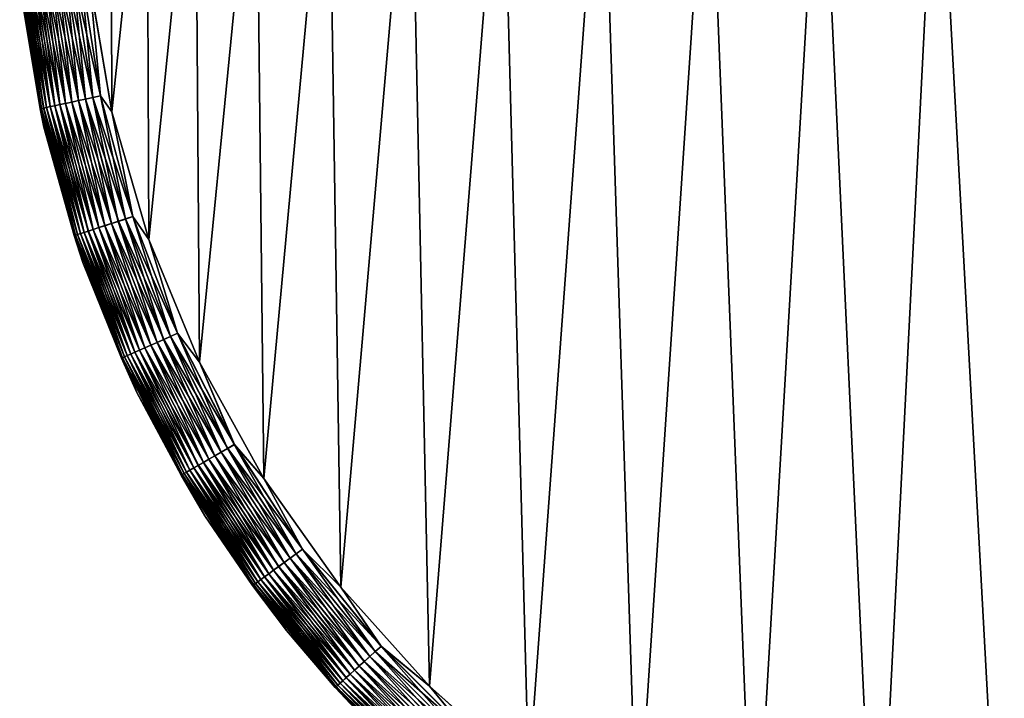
# Model space of a CAD drawing. Extents: x -551 to 551, y -297 to 194.
# Tile 2 of 163: x -551 to -523, y -285 to -266. Entities that reach past the tile are written whole.
import ezdxf

# ---------------------------------------------------------------- set-up
doc = ezdxf.new("R2010")
doc.units = 0
doc.header["$LTSCALE"] = 70.117983
for name, color, linetype in [('108', 7, 'CONTINUOUS'), ('118', 7, 'CONTINUOUS'), ('120', 7, 'CONTINUOUS'), ('126', 7, 'CONTINUOUS'), ('133', 7, 'CONTINUOUS')]:
    doc.layers.add(name, color=color, linetype=linetype)

msp = doc.modelspace()

# ---------------------------------------------------------------- linework, layer by layer
at = {"layer": '108', "color": 7, "linetype": 'CONTINUOUS'}
for points in [[(-518.807, -294.786, 46.5), (-515, -295, 46.5), (-549, 192.5, 46.5), (-518.807, -294.786, 46.5)], [(-549, 192.5, 46.5), (-515, -295, 46.5), (-503, -196, 46.5), (-549, 192.5, 46.5)], [(-522.566, -294.148, 46.5), (-518.807, -294.786, 46.5), (-549, 192.5, 46.5), (-522.566, -294.148, 46.5)], [(-526.229, -293.092, 46.5), (-522.566, -294.148, 46.5), (-549, 192.5, 46.5), (-526.229, -293.092, 46.5)], [(-529.752, -291.633, 46.5), (-526.229, -293.092, 46.5), (-549, 192.5, 46.5), (-529.752, -291.633, 46.5)], [(-533.089, -289.789, 46.5), (-529.752, -291.633, 46.5), (-549, 192.5, 46.5), (-533.089, -289.789, 46.5)], [(-536.199, -287.582, 46.5), (-533.089, -289.789, 46.5), (-549, 192.5, 46.5), (-536.199, -287.582, 46.5)], [(-539.042, -285.042, 46.5), (-536.199, -287.582, 46.5), (-549, 192.5, 46.5), (-539.042, -285.042, 46.5)], [(-541.582, -282.199, 46.5), (-539.042, -285.042, 46.5), (-549, 192.5, 46.5), (-541.582, -282.199, 46.5)], [(-543.789, -279.089, 46.5), (-541.582, -282.199, 46.5), (-549, 192.5, 46.5), (-543.789, -279.089, 46.5)], [(-545.633, -275.752, 46.5), (-543.789, -279.089, 46.5), (-549, 192.5, 46.5), (-545.633, -275.752, 46.5)], [(-547.092, -272.229, 46.5), (-545.633, -275.752, 46.5), (-549, 192.5, 46.5), (-547.092, -272.229, 46.5)], [(-548.148, -268.566, 46.5), (-547.092, -272.229, 46.5), (-549, 192.5, 46.5), (-548.148, -268.566, 46.5)], [(-548.786, -264.807, 46.5), (-548.148, -268.566, 46.5), (-549, 192.5, 46.5), (-548.786, -264.807, 46.5)]]:
    msp.add_3dface(points, dxfattribs=at)
at = {"layer": '118', "color": 7, "linetype": 'CONTINUOUS'}
for points in [[(-548.786, -264.807, 26.5), (-503, 163.5, 26.5), (-548.148, -268.566, 26.5), (-548.786, -264.807, 26.5)], [(-548.148, -268.566, 26.5), (-503, 163.5, 26.5), (-547.092, -272.229, 26.5), (-548.148, -268.566, 26.5)], [(-547.092, -272.229, 26.5), (-503, 163.5, 26.5), (-545.633, -275.752, 26.5), (-547.092, -272.229, 26.5)], [(-545.633, -275.752, 26.5), (-503, 163.5, 26.5), (-543.789, -279.089, 26.5), (-545.633, -275.752, 26.5)], [(-543.789, -279.089, 26.5), (-503, 163.5, 26.5), (-541.582, -282.199, 26.5), (-543.789, -279.089, 26.5)], [(-541.582, -282.199, 26.5), (-503, 163.5, 26.5), (-539.042, -285.042, 26.5), (-541.582, -282.199, 26.5)], [(-539.042, -285.042, 26.5), (-503, 163.5, 26.5), (-536.199, -287.582, 26.5), (-539.042, -285.042, 26.5)], [(-536.199, -287.582, 26.5), (-503, 163.5, 26.5), (-533.089, -289.789, 26.5), (-536.199, -287.582, 26.5)], [(-533.089, -289.789, 26.5), (-503, 163.5, 26.5), (-529.752, -291.633, 26.5), (-533.089, -289.789, 26.5)], [(-529.752, -291.633, 26.5), (-503, 163.5, 26.5), (-526.229, -293.092, 26.5), (-529.752, -291.633, 26.5)], [(-526.229, -293.092, 26.5), (-503, 163.5, 26.5), (-522.566, -294.148, 26.5), (-526.229, -293.092, 26.5)]]:
    msp.add_3dface(points, dxfattribs=at)
at = {"layer": '120', "color": 7, "linetype": 'CONTINUOUS'}
for points in [[(-550.097, -269.011, 44.5), (-550.774, -265.031, 44.5), (-550.097, -269.011, 28.5), (-550.097, -269.011, 44.5)], [(-550.097, -269.011, 28.5), (-550.774, -265.031, 44.5), (-550.774, -265.031, 28.5), (-550.097, -269.011, 28.5)], [(-548.98, -272.89, 44.5), (-550.097, -269.011, 44.5), (-548.98, -272.89, 28.5), (-548.98, -272.89, 44.5)], [(-548.98, -272.89, 28.5), (-550.097, -269.011, 44.5), (-550.097, -269.011, 28.5), (-548.98, -272.89, 28.5)], [(-547.435, -276.62, 44.5), (-548.98, -272.89, 44.5), (-547.435, -276.62, 28.5), (-547.435, -276.62, 44.5)], [(-547.435, -276.62, 28.5), (-548.98, -272.89, 44.5), (-548.98, -272.89, 28.5), (-547.435, -276.62, 28.5)], [(-545.482, -280.153, 44.5), (-547.435, -276.62, 44.5), (-545.482, -280.153, 28.5), (-545.482, -280.153, 44.5)], [(-545.482, -280.153, 28.5), (-547.435, -276.62, 44.5), (-547.435, -276.62, 28.5), (-545.482, -280.153, 28.5)], [(-543.146, -283.446, 44.5), (-545.482, -280.153, 44.5), (-543.146, -283.446, 28.5), (-543.146, -283.446, 44.5)], [(-543.146, -283.446, 28.5), (-545.482, -280.153, 44.5), (-545.482, -280.153, 28.5), (-543.146, -283.446, 28.5)], [(-540.456, -286.456, 44.5), (-543.146, -283.446, 44.5), (-540.456, -286.456, 28.5), (-540.456, -286.456, 44.5)], [(-540.456, -286.456, 28.5), (-543.146, -283.446, 44.5), (-543.146, -283.446, 28.5), (-540.456, -286.456, 28.5)]]:
    msp.add_3dface(points, dxfattribs=at)
at = {"layer": '126', "color": 7, "linetype": 'CONTINUOUS'}
for points in [[(-550.019, -268.444, 27.632), (-550.691, -264.751, 27.839), (-550.606, -264.742, 27.632), (-550.019, -268.444, 27.632)], [(-549.913, -268.421, 27.435), (-550.606, -264.742, 27.632), (-550.497, -264.731, 27.435), (-549.913, -268.421, 27.435)], [(-550.019, -268.444, 27.632), (-550.606, -264.742, 27.632), (-549.913, -268.421, 27.435), (-550.019, -268.444, 27.632)], [(-549.786, -268.394, 27.252), (-550.497, -264.731, 27.435), (-550.368, -264.717, 27.252), (-549.786, -268.394, 27.252)], [(-549.913, -268.421, 27.435), (-550.497, -264.731, 27.435), (-549.786, -268.394, 27.252), (-549.913, -268.421, 27.435)], [(-549.639, -268.363, 27.085), (-550.368, -264.717, 27.252), (-550.219, -264.702, 27.085), (-549.639, -268.363, 27.085)], [(-549.786, -268.394, 27.252), (-550.368, -264.717, 27.252), (-549.639, -268.363, 27.085), (-549.786, -268.394, 27.252)], [(-549.476, -268.328, 26.935), (-550.219, -264.702, 27.085), (-550.053, -264.684, 26.935), (-549.476, -268.328, 26.935)], [(-549.639, -268.363, 27.085), (-550.219, -264.702, 27.085), (-549.476, -268.328, 26.935), (-549.639, -268.363, 27.085)], [(-549.296, -268.29, 26.806), (-550.053, -264.684, 26.935), (-549.87, -264.665, 26.806), (-549.296, -268.29, 26.806)], [(-549.476, -268.328, 26.935), (-550.053, -264.684, 26.935), (-549.296, -268.29, 26.806), (-549.476, -268.328, 26.935)], [(-549.104, -268.249, 26.697), (-549.87, -264.665, 26.806), (-549.675, -264.644, 26.697), (-549.104, -268.249, 26.697)], [(-549.296, -268.29, 26.806), (-549.87, -264.665, 26.806), (-549.104, -268.249, 26.697), (-549.296, -268.29, 26.806)], [(-548.901, -268.206, 26.611), (-549.675, -264.644, 26.697), (-549.469, -264.623, 26.611), (-548.901, -268.206, 26.611)], [(-549.104, -268.249, 26.697), (-549.675, -264.644, 26.697), (-548.901, -268.206, 26.611), (-549.104, -268.249, 26.697)], [(-548.69, -268.161, 26.55), (-549.469, -264.623, 26.611), (-549.254, -264.6, 26.55), (-548.69, -268.161, 26.55)], [(-548.901, -268.206, 26.611), (-549.469, -264.623, 26.611), (-548.69, -268.161, 26.55), (-548.901, -268.206, 26.611)], [(-548.473, -268.115, 26.512), (-549.254, -264.6, 26.55), (-549.034, -264.577, 26.512), (-548.473, -268.115, 26.512)], [(-548.69, -268.161, 26.55), (-549.254, -264.6, 26.55), (-548.473, -268.115, 26.512), (-548.69, -268.161, 26.55)], [(-548.786, -264.807, 26.5), (-548.473, -268.115, 26.512), (-549.034, -264.577, 26.512), (-548.786, -264.807, 26.5)], [(-550.164, -268.474, 28.055), (-550.79, -264.762, 28.276), (-550.753, -264.758, 28.055), (-550.164, -268.474, 28.055)], [(-550.201, -268.482, 28.276), (-550.774, -265.031, 28.5), (-550.79, -264.762, 28.276), (-550.201, -268.482, 28.276)], [(-550.201, -268.482, 28.276), (-550.79, -264.762, 28.276), (-550.164, -268.474, 28.055), (-550.201, -268.482, 28.276)], [(-550.097, -269.011, 28.5), (-550.774, -265.031, 28.5), (-550.201, -268.482, 28.276), (-550.097, -269.011, 28.5)], [(-550.103, -268.461, 27.839), (-550.753, -264.758, 28.055), (-550.691, -264.751, 27.839), (-550.103, -268.461, 27.839)], [(-550.164, -268.474, 28.055), (-550.753, -264.758, 28.055), (-550.103, -268.461, 27.839), (-550.164, -268.474, 28.055)], [(-550.103, -268.461, 27.839), (-550.691, -264.751, 27.839), (-550.019, -268.444, 27.632), (-550.103, -268.461, 27.839)], [(-548.786, -264.807, 26.5), (-548.148, -268.566, 26.5), (-548.473, -268.115, 26.512), (-548.786, -264.807, 26.5)], [(-547.546, -271.575, 26.512), (-548.69, -268.161, 26.55), (-548.473, -268.115, 26.512), (-547.546, -271.575, 26.512)], [(-548.148, -268.566, 26.5), (-547.546, -271.575, 26.512), (-548.473, -268.115, 26.512), (-548.148, -268.566, 26.5)], [(-548.822, -271.99, 27.252), (-549.913, -268.421, 27.435), (-549.786, -268.394, 27.252), (-548.822, -271.99, 27.252)], [(-548.68, -271.943, 27.085), (-549.786, -268.394, 27.252), (-549.639, -268.363, 27.085), (-548.68, -271.943, 27.085)], [(-548.822, -271.99, 27.252), (-549.786, -268.394, 27.252), (-548.68, -271.943, 27.085), (-548.822, -271.99, 27.252)], [(-548.521, -271.892, 26.935), (-549.639, -268.363, 27.085), (-549.476, -268.328, 26.935), (-548.521, -271.892, 26.935)], [(-548.68, -271.943, 27.085), (-549.639, -268.363, 27.085), (-548.521, -271.892, 26.935), (-548.68, -271.943, 27.085)], [(-548.346, -271.835, 26.806), (-549.476, -268.328, 26.935), (-549.296, -268.29, 26.806), (-548.346, -271.835, 26.806)], [(-548.521, -271.892, 26.935), (-549.476, -268.328, 26.935), (-548.346, -271.835, 26.806), (-548.521, -271.892, 26.935)], [(-548.159, -271.774, 26.697), (-549.296, -268.29, 26.806), (-549.104, -268.249, 26.697), (-548.159, -271.774, 26.697)], [(-548.346, -271.835, 26.806), (-549.296, -268.29, 26.806), (-548.159, -271.774, 26.697), (-548.346, -271.835, 26.806)], [(-547.962, -271.71, 26.611), (-549.104, -268.249, 26.697), (-548.901, -268.206, 26.611), (-547.962, -271.71, 26.611)], [(-548.159, -271.774, 26.697), (-549.104, -268.249, 26.697), (-547.962, -271.71, 26.611), (-548.159, -271.774, 26.697)], [(-547.757, -271.643, 26.55), (-548.901, -268.206, 26.611), (-548.69, -268.161, 26.55), (-547.757, -271.643, 26.55)], [(-547.962, -271.71, 26.611), (-548.901, -268.206, 26.611), (-547.757, -271.643, 26.55), (-547.962, -271.71, 26.611)], [(-547.757, -271.643, 26.55), (-548.69, -268.161, 26.55), (-547.546, -271.575, 26.512), (-547.757, -271.643, 26.55)], [(-549.19, -272.109, 28.055), (-550.201, -268.482, 28.276), (-550.164, -268.474, 28.055), (-549.19, -272.109, 28.055)], [(-549.226, -272.121, 28.276), (-550.097, -269.011, 28.5), (-550.201, -268.482, 28.276), (-549.226, -272.121, 28.276)], [(-549.226, -272.121, 28.276), (-550.201, -268.482, 28.276), (-549.19, -272.109, 28.055), (-549.226, -272.121, 28.276)], [(-549.131, -272.09, 27.839), (-550.164, -268.474, 28.055), (-550.103, -268.461, 27.839), (-549.131, -272.09, 27.839)], [(-549.19, -272.109, 28.055), (-550.164, -268.474, 28.055), (-549.131, -272.09, 27.839), (-549.19, -272.109, 28.055)], [(-549.049, -272.063, 27.632), (-550.103, -268.461, 27.839), (-550.019, -268.444, 27.632), (-549.049, -272.063, 27.632)], [(-549.131, -272.09, 27.839), (-550.103, -268.461, 27.839), (-549.049, -272.063, 27.632), (-549.131, -272.09, 27.839)], [(-548.946, -272.03, 27.435), (-550.019, -268.444, 27.632), (-549.913, -268.421, 27.435), (-548.946, -272.03, 27.435)], [(-549.049, -272.063, 27.632), (-550.019, -268.444, 27.632), (-548.946, -272.03, 27.435), (-549.049, -272.063, 27.632)], [(-548.946, -272.03, 27.435), (-549.913, -268.421, 27.435), (-548.822, -271.99, 27.252), (-548.946, -272.03, 27.435)], [(-548.148, -268.566, 26.5), (-547.092, -272.229, 26.5), (-547.546, -271.575, 26.512), (-548.148, -268.566, 26.5)], [(-548.98, -272.89, 28.5), (-550.097, -269.011, 28.5), (-549.226, -272.121, 28.276), (-548.98, -272.89, 28.5)], [(-546.852, -275.181, 26.697), (-548.346, -271.835, 26.806), (-548.159, -271.774, 26.697), (-546.852, -275.181, 26.697)], [(-546.662, -275.097, 26.611), (-548.159, -271.774, 26.697), (-547.962, -271.71, 26.611), (-546.662, -275.097, 26.611)], [(-546.852, -275.181, 26.697), (-548.159, -271.774, 26.697), (-546.662, -275.097, 26.611), (-546.852, -275.181, 26.697)], [(-546.465, -275.009, 26.55), (-547.962, -271.71, 26.611), (-547.757, -271.643, 26.55), (-546.465, -275.009, 26.55)], [(-546.662, -275.097, 26.611), (-547.962, -271.71, 26.611), (-546.465, -275.009, 26.55), (-546.662, -275.097, 26.611)], [(-546.263, -274.919, 26.512), (-547.757, -271.643, 26.55), (-547.546, -271.575, 26.512), (-546.263, -274.919, 26.512)], [(-546.465, -275.009, 26.55), (-547.757, -271.643, 26.55), (-546.263, -274.919, 26.512), (-546.465, -275.009, 26.55)], [(-547.092, -272.229, 26.5), (-546.263, -274.919, 26.512), (-547.546, -271.575, 26.512), (-547.092, -272.229, 26.5)], [(-547.706, -275.562, 27.632), (-549.131, -272.09, 27.839), (-549.049, -272.063, 27.632), (-547.706, -275.562, 27.632)], [(-547.607, -275.518, 27.435), (-549.049, -272.063, 27.632), (-548.946, -272.03, 27.435), (-547.607, -275.518, 27.435)], [(-547.706, -275.562, 27.632), (-549.049, -272.063, 27.632), (-547.607, -275.518, 27.435), (-547.706, -275.562, 27.632)], [(-547.488, -275.465, 27.252), (-548.946, -272.03, 27.435), (-548.822, -271.99, 27.252), (-547.488, -275.465, 27.252)], [(-547.607, -275.518, 27.435), (-548.946, -272.03, 27.435), (-547.488, -275.465, 27.252), (-547.607, -275.518, 27.435)], [(-547.352, -275.404, 27.085), (-548.822, -271.99, 27.252), (-548.68, -271.943, 27.085), (-547.352, -275.404, 27.085)], [(-547.488, -275.465, 27.252), (-548.822, -271.99, 27.252), (-547.352, -275.404, 27.085), (-547.488, -275.465, 27.252)], [(-547.199, -275.336, 26.935), (-548.68, -271.943, 27.085), (-548.521, -271.892, 26.935), (-547.199, -275.336, 26.935)], [(-547.352, -275.404, 27.085), (-548.68, -271.943, 27.085), (-547.199, -275.336, 26.935), (-547.352, -275.404, 27.085)], [(-547.031, -275.261, 26.806), (-548.521, -271.892, 26.935), (-548.346, -271.835, 26.806), (-547.031, -275.261, 26.806)], [(-547.199, -275.336, 26.935), (-548.521, -271.892, 26.935), (-547.031, -275.261, 26.806), (-547.199, -275.336, 26.935)], [(-547.031, -275.261, 26.806), (-548.346, -271.835, 26.806), (-546.852, -275.181, 26.697), (-547.031, -275.261, 26.806)], [(-547.842, -275.622, 28.055), (-549.226, -272.121, 28.276), (-549.19, -272.109, 28.055), (-547.842, -275.622, 28.055)], [(-547.876, -275.637, 28.276), (-548.98, -272.89, 28.5), (-549.226, -272.121, 28.276), (-547.876, -275.637, 28.276)], [(-547.876, -275.637, 28.276), (-549.226, -272.121, 28.276), (-547.842, -275.622, 28.055), (-547.876, -275.637, 28.276)], [(-547.785, -275.597, 27.839), (-549.19, -272.109, 28.055), (-549.131, -272.09, 27.839), (-547.785, -275.597, 27.839)], [(-547.842, -275.622, 28.055), (-549.19, -272.109, 28.055), (-547.785, -275.597, 27.839), (-547.842, -275.622, 28.055)], [(-547.785, -275.597, 27.839), (-549.131, -272.09, 27.839), (-547.706, -275.562, 27.632), (-547.785, -275.597, 27.839)], [(-547.092, -272.229, 26.5), (-545.633, -275.752, 26.5), (-546.263, -274.919, 26.512), (-547.092, -272.229, 26.5)], [(-547.435, -276.62, 28.5), (-548.98, -272.89, 28.5), (-547.876, -275.637, 28.276), (-547.435, -276.62, 28.5)], [(-545.195, -278.433, 26.697), (-547.031, -275.261, 26.806), (-546.852, -275.181, 26.697), (-545.195, -278.433, 26.697)], [(-545.015, -278.329, 26.611), (-546.852, -275.181, 26.697), (-546.662, -275.097, 26.611), (-545.015, -278.329, 26.611)], [(-545.195, -278.433, 26.697), (-546.852, -275.181, 26.697), (-545.015, -278.329, 26.611), (-545.195, -278.433, 26.697)], [(-544.828, -278.221, 26.55), (-546.662, -275.097, 26.611), (-546.465, -275.009, 26.55), (-544.828, -278.221, 26.55)], [(-545.015, -278.329, 26.611), (-546.662, -275.097, 26.611), (-544.828, -278.221, 26.55), (-545.015, -278.329, 26.611)], [(-544.636, -278.111, 26.512), (-546.465, -275.009, 26.55), (-546.263, -274.919, 26.512), (-544.636, -278.111, 26.512)], [(-544.828, -278.221, 26.55), (-546.465, -275.009, 26.55), (-544.636, -278.111, 26.512), (-544.828, -278.221, 26.55)], [(-545.633, -275.752, 26.5), (-544.636, -278.111, 26.512), (-546.263, -274.919, 26.512), (-545.633, -275.752, 26.5)], [(-545.798, -278.781, 27.252), (-547.607, -275.518, 27.435), (-547.488, -275.465, 27.252), (-545.798, -278.781, 27.252)], [(-545.669, -278.707, 27.085), (-547.488, -275.465, 27.252), (-547.352, -275.404, 27.085), (-545.669, -278.707, 27.085)], [(-545.798, -278.781, 27.252), (-547.488, -275.465, 27.252), (-545.669, -278.707, 27.085), (-545.798, -278.781, 27.252)], [(-545.524, -278.623, 26.935), (-547.352, -275.404, 27.085), (-547.199, -275.336, 26.935), (-545.524, -278.623, 26.935)], [(-545.669, -278.707, 27.085), (-547.352, -275.404, 27.085), (-545.524, -278.623, 26.935), (-545.669, -278.707, 27.085)], [(-545.365, -278.531, 26.806), (-547.199, -275.336, 26.935), (-547.031, -275.261, 26.806), (-545.365, -278.531, 26.806)], [(-545.524, -278.623, 26.935), (-547.199, -275.336, 26.935), (-545.365, -278.531, 26.806), (-545.524, -278.623, 26.935)], [(-545.365, -278.531, 26.806), (-547.031, -275.261, 26.806), (-545.195, -278.433, 26.697), (-545.365, -278.531, 26.806)], [(-546.133, -278.975, 28.055), (-547.876, -275.637, 28.276), (-547.842, -275.622, 28.055), (-546.133, -278.975, 28.055)], [(-546.166, -278.994, 28.276), (-547.435, -276.62, 28.5), (-547.876, -275.637, 28.276), (-546.166, -278.994, 28.276)], [(-546.166, -278.994, 28.276), (-547.876, -275.637, 28.276), (-546.133, -278.975, 28.055), (-546.166, -278.994, 28.276)], [(-546.08, -278.944, 27.839), (-547.842, -275.622, 28.055), (-547.785, -275.597, 27.839), (-546.08, -278.944, 27.839)], [(-546.133, -278.975, 28.055), (-547.842, -275.622, 28.055), (-546.08, -278.944, 27.839), (-546.133, -278.975, 28.055)], [(-546.005, -278.901, 27.632), (-547.785, -275.597, 27.839), (-547.706, -275.562, 27.632), (-546.005, -278.901, 27.632)], [(-546.08, -278.944, 27.839), (-547.785, -275.597, 27.839), (-546.005, -278.901, 27.632), (-546.08, -278.944, 27.839)], [(-545.911, -278.846, 27.435), (-547.706, -275.562, 27.632), (-547.607, -275.518, 27.435), (-545.911, -278.846, 27.435)], [(-546.005, -278.901, 27.632), (-547.706, -275.562, 27.632), (-545.911, -278.846, 27.435), (-546.005, -278.901, 27.632)], [(-545.911, -278.846, 27.435), (-547.607, -275.518, 27.435), (-545.798, -278.781, 27.252), (-545.911, -278.846, 27.435)], [(-545.633, -275.752, 26.5), (-543.789, -279.089, 26.5), (-544.636, -278.111, 26.512), (-545.633, -275.752, 26.5)], [(-545.482, -280.153, 28.5), (-547.435, -276.62, 28.5), (-546.166, -278.994, 28.276), (-545.482, -280.153, 28.5)], [(-542.865, -281.245, 26.55), (-545.015, -278.329, 26.611), (-544.828, -278.221, 26.55), (-542.865, -281.245, 26.55)], [(-542.686, -281.115, 26.512), (-544.828, -278.221, 26.55), (-544.636, -278.111, 26.512), (-542.686, -281.115, 26.512)], [(-542.865, -281.245, 26.55), (-544.828, -278.221, 26.55), (-542.686, -281.115, 26.512), (-542.865, -281.245, 26.55)], [(-543.789, -279.089, 26.5), (-542.686, -281.115, 26.512), (-544.636, -278.111, 26.512), (-543.789, -279.089, 26.5)], [(-543.366, -281.609, 26.806), (-545.524, -278.623, 26.935), (-545.365, -278.531, 26.806), (-543.366, -281.609, 26.806)], [(-543.207, -281.494, 26.697), (-545.365, -278.531, 26.806), (-545.195, -278.433, 26.697), (-543.207, -281.494, 26.697)], [(-543.366, -281.609, 26.806), (-545.365, -278.531, 26.806), (-543.207, -281.494, 26.697), (-543.366, -281.609, 26.806)], [(-543.039, -281.372, 26.611), (-545.195, -278.433, 26.697), (-545.015, -278.329, 26.611), (-543.039, -281.372, 26.611)], [(-543.207, -281.494, 26.697), (-545.195, -278.433, 26.697), (-543.039, -281.372, 26.611), (-543.207, -281.494, 26.697)], [(-543.039, -281.372, 26.611), (-545.015, -278.329, 26.611), (-542.865, -281.245, 26.55), (-543.039, -281.372, 26.611)], [(-543.876, -281.98, 27.435), (-546.005, -278.901, 27.632), (-545.911, -278.846, 27.435), (-543.876, -281.98, 27.435)], [(-543.771, -281.903, 27.252), (-545.911, -278.846, 27.435), (-545.798, -278.781, 27.252), (-543.771, -281.903, 27.252)], [(-543.876, -281.98, 27.435), (-545.911, -278.846, 27.435), (-543.771, -281.903, 27.252), (-543.876, -281.98, 27.435)], [(-543.65, -281.815, 27.085), (-545.798, -278.781, 27.252), (-545.669, -278.707, 27.085), (-543.65, -281.815, 27.085)], [(-543.771, -281.903, 27.252), (-545.798, -278.781, 27.252), (-543.65, -281.815, 27.085), (-543.771, -281.903, 27.252)], [(-543.514, -281.717, 26.935), (-545.669, -278.707, 27.085), (-545.524, -278.623, 26.935), (-543.514, -281.717, 26.935)], [(-543.65, -281.815, 27.085), (-545.669, -278.707, 27.085), (-543.514, -281.717, 26.935), (-543.65, -281.815, 27.085)], [(-543.514, -281.717, 26.935), (-545.524, -278.623, 26.935), (-543.366, -281.609, 26.806), (-543.514, -281.717, 26.935)], [(-544.084, -282.131, 28.055), (-546.166, -278.994, 28.276), (-546.133, -278.975, 28.055), (-544.084, -282.131, 28.055)], [(-544.114, -282.153, 28.276), (-545.482, -280.153, 28.5), (-546.166, -278.994, 28.276), (-544.114, -282.153, 28.276)], [(-544.114, -282.153, 28.276), (-546.166, -278.994, 28.276), (-544.084, -282.131, 28.055), (-544.114, -282.153, 28.276)], [(-544.034, -282.094, 27.839), (-546.133, -278.975, 28.055), (-546.08, -278.944, 27.839), (-544.034, -282.094, 27.839)], [(-544.084, -282.131, 28.055), (-546.133, -278.975, 28.055), (-544.034, -282.094, 27.839), (-544.084, -282.131, 28.055)], [(-543.964, -282.044, 27.632), (-546.08, -278.944, 27.839), (-546.005, -278.901, 27.632), (-543.964, -282.044, 27.632)], [(-544.034, -282.094, 27.839), (-546.08, -278.944, 27.839), (-543.964, -282.044, 27.632), (-544.034, -282.094, 27.839)], [(-543.964, -282.044, 27.632), (-546.005, -278.901, 27.632), (-543.876, -281.98, 27.435), (-543.964, -282.044, 27.632)], [(-543.789, -279.089, 26.5), (-541.582, -282.199, 26.5), (-542.686, -281.115, 26.512), (-543.789, -279.089, 26.5)], [(-543.146, -283.446, 28.5), (-545.482, -280.153, 28.5), (-544.114, -282.153, 28.276), (-543.146, -283.446, 28.5)], [(-540.431, -283.898, 26.512), (-542.865, -281.245, 26.55), (-542.686, -281.115, 26.512), (-540.431, -283.898, 26.512)], [(-541.582, -282.199, 26.5), (-540.431, -283.898, 26.512), (-542.686, -281.115, 26.512), (-541.582, -282.199, 26.5)], [(-540.756, -284.191, 26.611), (-543.207, -281.494, 26.697), (-543.039, -281.372, 26.611), (-540.756, -284.191, 26.611)], [(-540.596, -284.047, 26.55), (-543.039, -281.372, 26.611), (-542.865, -281.245, 26.55), (-540.596, -284.047, 26.55)], [(-540.756, -284.191, 26.611), (-543.039, -281.372, 26.611), (-540.596, -284.047, 26.55), (-540.756, -284.191, 26.611)], [(-540.596, -284.047, 26.55), (-542.865, -281.245, 26.55), (-540.431, -283.898, 26.512), (-540.596, -284.047, 26.55)], [(-541.057, -284.461, 26.806), (-543.514, -281.717, 26.935), (-543.366, -281.609, 26.806), (-541.057, -284.461, 26.806)], [(-540.91, -284.33, 26.697), (-543.366, -281.609, 26.806), (-543.207, -281.494, 26.697), (-540.91, -284.33, 26.697)], [(-541.057, -284.461, 26.806), (-543.366, -281.609, 26.806), (-540.91, -284.33, 26.697), (-541.057, -284.461, 26.806)], [(-540.91, -284.33, 26.697), (-543.207, -281.494, 26.697), (-540.756, -284.191, 26.611), (-540.91, -284.33, 26.697)], [(-541.428, -284.796, 27.252), (-543.876, -281.98, 27.435), (-543.771, -281.903, 27.252), (-541.428, -284.796, 27.252)], [(-541.317, -284.696, 27.085), (-543.771, -281.903, 27.252), (-543.65, -281.815, 27.085), (-541.317, -284.696, 27.085)], [(-541.428, -284.796, 27.252), (-543.771, -281.903, 27.252), (-541.317, -284.696, 27.085), (-541.428, -284.796, 27.252)], [(-541.193, -284.584, 26.935), (-543.65, -281.815, 27.085), (-543.514, -281.717, 26.935), (-541.193, -284.584, 26.935)], [(-541.317, -284.696, 27.085), (-543.65, -281.815, 27.085), (-541.193, -284.584, 26.935), (-541.317, -284.696, 27.085)], [(-541.193, -284.584, 26.935), (-543.514, -281.717, 26.935), (-541.057, -284.461, 26.806), (-541.193, -284.584, 26.935)], [(-541.716, -285.055, 28.055), (-544.114, -282.153, 28.276), (-544.084, -282.131, 28.055), (-541.716, -285.055, 28.055)], [(-541.744, -285.08, 28.276), (-543.146, -283.446, 28.5), (-544.114, -282.153, 28.276), (-541.744, -285.08, 28.276)], [(-541.744, -285.08, 28.276), (-544.114, -282.153, 28.276), (-541.716, -285.055, 28.055), (-541.744, -285.08, 28.276)], [(-541.67, -285.014, 27.839), (-544.084, -282.131, 28.055), (-544.034, -282.094, 27.839), (-541.67, -285.014, 27.839)], [(-541.716, -285.055, 28.055), (-544.084, -282.131, 28.055), (-541.67, -285.014, 27.839), (-541.716, -285.055, 28.055)], [(-541.606, -284.956, 27.632), (-544.034, -282.094, 27.839), (-543.964, -282.044, 27.632), (-541.606, -284.956, 27.632)], [(-541.67, -285.014, 27.839), (-544.034, -282.094, 27.839), (-541.606, -284.956, 27.632), (-541.67, -285.014, 27.839)], [(-541.525, -284.883, 27.435), (-543.964, -282.044, 27.632), (-543.876, -281.98, 27.435), (-541.525, -284.883, 27.435)], [(-541.606, -284.956, 27.632), (-543.964, -282.044, 27.632), (-541.525, -284.883, 27.435), (-541.606, -284.956, 27.632)], [(-541.525, -284.883, 27.435), (-543.876, -281.98, 27.435), (-541.428, -284.796, 27.252), (-541.525, -284.883, 27.435)], [(-541.582, -282.199, 26.5), (-539.042, -285.042, 26.5), (-540.431, -283.898, 26.512), (-541.582, -282.199, 26.5)], [(-540.456, -286.456, 28.5), (-543.146, -283.446, 28.5), (-541.744, -285.08, 28.276), (-540.456, -286.456, 28.5)], [(-537.898, -286.431, 26.512), (-540.596, -284.047, 26.55), (-540.431, -283.898, 26.512), (-537.898, -286.431, 26.512)], [(-539.042, -285.042, 26.5), (-537.898, -286.431, 26.512), (-540.431, -283.898, 26.512), (-539.042, -285.042, 26.5)], [(-538.191, -286.756, 26.611), (-540.91, -284.33, 26.697), (-540.756, -284.191, 26.611), (-538.191, -286.756, 26.611)], [(-538.047, -286.596, 26.55), (-540.756, -284.191, 26.611), (-540.596, -284.047, 26.55), (-538.047, -286.596, 26.55)], [(-538.191, -286.756, 26.611), (-540.756, -284.191, 26.611), (-538.047, -286.596, 26.55), (-538.191, -286.756, 26.611)], [(-538.047, -286.596, 26.55), (-540.596, -284.047, 26.55), (-537.898, -286.431, 26.512), (-538.047, -286.596, 26.55)], [(-538.461, -287.057, 26.806), (-541.193, -284.584, 26.935), (-541.057, -284.461, 26.806), (-538.461, -287.057, 26.806)], [(-538.33, -286.91, 26.697), (-541.057, -284.461, 26.806), (-540.91, -284.33, 26.697), (-538.33, -286.91, 26.697)], [(-538.461, -287.057, 26.806), (-541.057, -284.461, 26.806), (-538.33, -286.91, 26.697), (-538.461, -287.057, 26.806)], [(-538.33, -286.91, 26.697), (-540.91, -284.33, 26.697), (-538.191, -286.756, 26.611), (-538.33, -286.91, 26.697)], [(-538.696, -287.317, 27.085), (-541.428, -284.796, 27.252), (-541.317, -284.696, 27.085), (-538.696, -287.317, 27.085)], [(-538.584, -287.193, 26.935), (-541.317, -284.696, 27.085), (-541.193, -284.584, 26.935), (-538.584, -287.193, 26.935)], [(-538.696, -287.317, 27.085), (-541.317, -284.696, 27.085), (-538.584, -287.193, 26.935), (-538.696, -287.317, 27.085)], [(-538.584, -287.193, 26.935), (-541.193, -284.584, 26.935), (-538.461, -287.057, 26.806), (-538.584, -287.193, 26.935)], [(-539.055, -287.716, 28.055), (-541.744, -285.08, 28.276), (-541.716, -285.055, 28.055), (-539.055, -287.716, 28.055)], [(-539.014, -287.67, 27.839), (-541.716, -285.055, 28.055), (-541.67, -285.014, 27.839), (-539.014, -287.67, 27.839)], [(-539.055, -287.716, 28.055), (-541.716, -285.055, 28.055), (-539.014, -287.67, 27.839), (-539.055, -287.716, 28.055)], [(-538.956, -287.606, 27.632), (-541.67, -285.014, 27.839), (-541.606, -284.956, 27.632), (-538.956, -287.606, 27.632)], [(-539.014, -287.67, 27.839), (-541.67, -285.014, 27.839), (-538.956, -287.606, 27.632), (-539.014, -287.67, 27.839)], [(-538.883, -287.525, 27.435), (-541.606, -284.956, 27.632), (-541.525, -284.883, 27.435), (-538.883, -287.525, 27.435)], [(-538.956, -287.606, 27.632), (-541.606, -284.956, 27.632), (-538.883, -287.525, 27.435), (-538.956, -287.606, 27.632)], [(-538.796, -287.428, 27.252), (-541.525, -284.883, 27.435), (-541.428, -284.796, 27.252), (-538.796, -287.428, 27.252)], [(-538.883, -287.525, 27.435), (-541.525, -284.883, 27.435), (-538.796, -287.428, 27.252), (-538.883, -287.525, 27.435)], [(-538.796, -287.428, 27.252), (-541.428, -284.796, 27.252), (-538.696, -287.317, 27.085), (-538.796, -287.428, 27.252)], [(-539.042, -285.042, 26.5), (-536.199, -287.582, 26.5), (-537.898, -286.431, 26.512), (-539.042, -285.042, 26.5)], [(-539.08, -287.744, 28.276), (-540.456, -286.456, 28.5), (-541.744, -285.08, 28.276), (-539.08, -287.744, 28.276)], [(-539.08, -287.744, 28.276), (-541.744, -285.08, 28.276), (-539.055, -287.716, 28.055), (-539.08, -287.744, 28.276)]]:
    msp.add_3dface(points, dxfattribs=at)
at = {"layer": '133', "color": 7, "linetype": 'CONTINUOUS'}
for points in [[(-550.104, -268.462, 45.158), (-550.607, -264.742, 45.366), (-550.692, -264.751, 45.158), (-550.104, -268.462, 45.158)], [(-550.02, -268.444, 45.366), (-550.499, -264.731, 45.563), (-550.607, -264.742, 45.366), (-550.02, -268.444, 45.366)], [(-550.02, -268.444, 45.366), (-550.607, -264.742, 45.366), (-550.104, -268.462, 45.158), (-550.02, -268.444, 45.366)], [(-549.914, -268.421, 45.563), (-550.37, -264.718, 45.746), (-550.499, -264.731, 45.563), (-549.914, -268.421, 45.563)], [(-549.914, -268.421, 45.563), (-550.499, -264.731, 45.563), (-550.02, -268.444, 45.366), (-549.914, -268.421, 45.563)], [(-549.787, -268.394, 45.746), (-550.221, -264.702, 45.913), (-550.37, -264.718, 45.746), (-549.787, -268.394, 45.746)], [(-549.787, -268.394, 45.746), (-550.37, -264.718, 45.746), (-549.914, -268.421, 45.563), (-549.787, -268.394, 45.746)], [(-549.641, -268.363, 45.913), (-550.055, -264.684, 46.063), (-550.221, -264.702, 45.913), (-549.641, -268.363, 45.913)], [(-549.641, -268.363, 45.913), (-550.221, -264.702, 45.913), (-549.787, -268.394, 45.746), (-549.641, -268.363, 45.913)], [(-549.478, -268.328, 46.063), (-549.873, -264.665, 46.193), (-550.055, -264.684, 46.063), (-549.478, -268.328, 46.063)], [(-549.478, -268.328, 46.063), (-550.055, -264.684, 46.063), (-549.641, -268.363, 45.913), (-549.478, -268.328, 46.063)], [(-549.299, -268.29, 46.193), (-549.677, -264.645, 46.302), (-549.873, -264.665, 46.193), (-549.299, -268.29, 46.193)], [(-549.299, -268.29, 46.193), (-549.873, -264.665, 46.193), (-549.478, -268.328, 46.063), (-549.299, -268.29, 46.193)], [(-549.106, -268.25, 46.302), (-549.471, -264.623, 46.388), (-549.677, -264.645, 46.302), (-549.106, -268.25, 46.302)], [(-549.106, -268.25, 46.302), (-549.677, -264.645, 46.302), (-549.299, -268.29, 46.193), (-549.106, -268.25, 46.302)], [(-548.904, -268.206, 46.388), (-549.257, -264.601, 46.45), (-549.471, -264.623, 46.388), (-548.904, -268.206, 46.388)], [(-548.904, -268.206, 46.388), (-549.471, -264.623, 46.388), (-549.106, -268.25, 46.302), (-548.904, -268.206, 46.388)], [(-548.693, -268.162, 46.45), (-549.036, -264.577, 46.487), (-549.257, -264.601, 46.45), (-548.693, -268.162, 46.45)], [(-548.693, -268.162, 46.45), (-549.257, -264.601, 46.45), (-548.904, -268.206, 46.388), (-548.693, -268.162, 46.45)], [(-548.476, -268.116, 46.487), (-548.786, -264.807, 46.5), (-549.036, -264.577, 46.487), (-548.476, -268.116, 46.487)], [(-548.476, -268.116, 46.487), (-549.036, -264.577, 46.487), (-548.693, -268.162, 46.45), (-548.476, -268.116, 46.487)], [(-550.201, -268.482, 44.721), (-550.753, -264.758, 44.943), (-550.791, -264.762, 44.721), (-550.201, -268.482, 44.721)], [(-550.774, -265.031, 44.5), (-550.201, -268.482, 44.721), (-550.791, -264.762, 44.721), (-550.774, -265.031, 44.5)], [(-550.774, -265.031, 44.5), (-550.097, -269.011, 44.5), (-550.201, -268.482, 44.721), (-550.774, -265.031, 44.5)], [(-550.165, -268.475, 44.943), (-550.692, -264.751, 45.158), (-550.753, -264.758, 44.943), (-550.165, -268.475, 44.943)], [(-550.165, -268.475, 44.943), (-550.753, -264.758, 44.943), (-550.201, -268.482, 44.721), (-550.165, -268.475, 44.943)], [(-550.104, -268.462, 45.158), (-550.692, -264.751, 45.158), (-550.165, -268.475, 44.943), (-550.104, -268.462, 45.158)], [(-548.148, -268.566, 46.5), (-548.786, -264.807, 46.5), (-548.476, -268.116, 46.487), (-548.148, -268.566, 46.5)], [(-547.759, -271.644, 46.45), (-548.476, -268.116, 46.487), (-548.693, -268.162, 46.45), (-547.759, -271.644, 46.45)], [(-547.549, -271.576, 46.487), (-548.148, -268.566, 46.5), (-548.476, -268.116, 46.487), (-547.549, -271.576, 46.487)], [(-547.549, -271.576, 46.487), (-548.476, -268.116, 46.487), (-547.759, -271.644, 46.45), (-547.549, -271.576, 46.487)], [(-548.947, -272.03, 45.563), (-549.787, -268.394, 45.746), (-549.914, -268.421, 45.563), (-548.947, -272.03, 45.563)], [(-548.824, -271.99, 45.746), (-549.641, -268.363, 45.913), (-549.787, -268.394, 45.746), (-548.824, -271.99, 45.746)], [(-548.824, -271.99, 45.746), (-549.787, -268.394, 45.746), (-548.947, -272.03, 45.563), (-548.824, -271.99, 45.746)], [(-548.682, -271.944, 45.913), (-549.478, -268.328, 46.063), (-549.641, -268.363, 45.913), (-548.682, -271.944, 45.913)], [(-548.682, -271.944, 45.913), (-549.641, -268.363, 45.913), (-548.824, -271.99, 45.746), (-548.682, -271.944, 45.913)], [(-548.523, -271.892, 46.063), (-549.299, -268.29, 46.193), (-549.478, -268.328, 46.063), (-548.523, -271.892, 46.063)], [(-548.523, -271.892, 46.063), (-549.478, -268.328, 46.063), (-548.682, -271.944, 45.913), (-548.523, -271.892, 46.063)], [(-548.349, -271.836, 46.193), (-549.106, -268.25, 46.302), (-549.299, -268.29, 46.193), (-548.349, -271.836, 46.193)], [(-548.349, -271.836, 46.193), (-549.299, -268.29, 46.193), (-548.523, -271.892, 46.063), (-548.349, -271.836, 46.193)], [(-548.162, -271.775, 46.302), (-548.904, -268.206, 46.388), (-549.106, -268.25, 46.302), (-548.162, -271.775, 46.302)], [(-548.162, -271.775, 46.302), (-549.106, -268.25, 46.302), (-548.349, -271.836, 46.193), (-548.162, -271.775, 46.302)], [(-547.965, -271.711, 46.388), (-548.693, -268.162, 46.45), (-548.904, -268.206, 46.388), (-547.965, -271.711, 46.388)], [(-547.965, -271.711, 46.388), (-548.904, -268.206, 46.388), (-548.162, -271.775, 46.302), (-547.965, -271.711, 46.388)], [(-547.759, -271.644, 46.45), (-548.693, -268.162, 46.45), (-547.965, -271.711, 46.388), (-547.759, -271.644, 46.45)], [(-549.226, -272.121, 44.721), (-550.165, -268.475, 44.943), (-550.201, -268.482, 44.721), (-549.226, -272.121, 44.721)], [(-550.097, -269.011, 44.5), (-549.226, -272.121, 44.721), (-550.201, -268.482, 44.721), (-550.097, -269.011, 44.5)], [(-549.191, -272.109, 44.943), (-550.104, -268.462, 45.158), (-550.165, -268.475, 44.943), (-549.191, -272.109, 44.943)], [(-549.191, -272.109, 44.943), (-550.165, -268.475, 44.943), (-549.226, -272.121, 44.721), (-549.191, -272.109, 44.943)], [(-549.132, -272.09, 45.158), (-550.02, -268.444, 45.366), (-550.104, -268.462, 45.158), (-549.132, -272.09, 45.158)], [(-549.132, -272.09, 45.158), (-550.104, -268.462, 45.158), (-549.191, -272.109, 44.943), (-549.132, -272.09, 45.158)], [(-549.05, -272.064, 45.366), (-549.914, -268.421, 45.563), (-550.02, -268.444, 45.366), (-549.05, -272.064, 45.366)], [(-549.05, -272.064, 45.366), (-550.02, -268.444, 45.366), (-549.132, -272.09, 45.158), (-549.05, -272.064, 45.366)], [(-548.947, -272.03, 45.563), (-549.914, -268.421, 45.563), (-549.05, -272.064, 45.366), (-548.947, -272.03, 45.563)], [(-547.092, -272.229, 46.5), (-548.148, -268.566, 46.5), (-547.549, -271.576, 46.487), (-547.092, -272.229, 46.5)], [(-550.097, -269.011, 44.5), (-548.98, -272.89, 44.5), (-549.226, -272.121, 44.721), (-550.097, -269.011, 44.5)], [(-547.033, -275.262, 46.193), (-548.162, -271.775, 46.302), (-548.349, -271.836, 46.193), (-547.033, -275.262, 46.193)], [(-546.854, -275.182, 46.302), (-547.965, -271.711, 46.388), (-548.162, -271.775, 46.302), (-546.854, -275.182, 46.302)], [(-546.854, -275.182, 46.302), (-548.162, -271.775, 46.302), (-547.033, -275.262, 46.193), (-546.854, -275.182, 46.302)], [(-546.664, -275.098, 46.388), (-547.759, -271.644, 46.45), (-547.965, -271.711, 46.388), (-546.664, -275.098, 46.388)], [(-546.664, -275.098, 46.388), (-547.965, -271.711, 46.388), (-546.854, -275.182, 46.302), (-546.664, -275.098, 46.388)], [(-546.467, -275.01, 46.45), (-547.549, -271.576, 46.487), (-547.759, -271.644, 46.45), (-546.467, -275.01, 46.45)], [(-546.467, -275.01, 46.45), (-547.759, -271.644, 46.45), (-546.664, -275.098, 46.388), (-546.467, -275.01, 46.45)], [(-546.265, -274.92, 46.487), (-547.092, -272.229, 46.5), (-547.549, -271.576, 46.487), (-546.265, -274.92, 46.487)], [(-546.265, -274.92, 46.487), (-547.549, -271.576, 46.487), (-546.467, -275.01, 46.45), (-546.265, -274.92, 46.487)], [(-547.786, -275.597, 45.158), (-549.05, -272.064, 45.366), (-549.132, -272.09, 45.158), (-547.786, -275.597, 45.158)], [(-547.707, -275.562, 45.366), (-548.947, -272.03, 45.563), (-549.05, -272.064, 45.366), (-547.707, -275.562, 45.366)], [(-547.707, -275.562, 45.366), (-549.05, -272.064, 45.366), (-547.786, -275.597, 45.158), (-547.707, -275.562, 45.366)], [(-547.608, -275.518, 45.563), (-548.824, -271.99, 45.746), (-548.947, -272.03, 45.563), (-547.608, -275.518, 45.563)], [(-547.608, -275.518, 45.563), (-548.947, -272.03, 45.563), (-547.707, -275.562, 45.366), (-547.608, -275.518, 45.563)], [(-547.49, -275.465, 45.746), (-548.682, -271.944, 45.913), (-548.824, -271.99, 45.746), (-547.49, -275.465, 45.746)], [(-547.49, -275.465, 45.746), (-548.824, -271.99, 45.746), (-547.608, -275.518, 45.563), (-547.49, -275.465, 45.746)], [(-547.353, -275.405, 45.913), (-548.523, -271.892, 46.063), (-548.682, -271.944, 45.913), (-547.353, -275.405, 45.913)], [(-547.353, -275.405, 45.913), (-548.682, -271.944, 45.913), (-547.49, -275.465, 45.746), (-547.353, -275.405, 45.913)], [(-547.201, -275.337, 46.063), (-548.349, -271.836, 46.193), (-548.523, -271.892, 46.063), (-547.201, -275.337, 46.063)], [(-547.201, -275.337, 46.063), (-548.523, -271.892, 46.063), (-547.353, -275.405, 45.913), (-547.201, -275.337, 46.063)], [(-547.033, -275.262, 46.193), (-548.349, -271.836, 46.193), (-547.201, -275.337, 46.063), (-547.033, -275.262, 46.193)], [(-547.876, -275.638, 44.721), (-549.191, -272.109, 44.943), (-549.226, -272.121, 44.721), (-547.876, -275.638, 44.721)], [(-548.98, -272.89, 44.5), (-547.876, -275.638, 44.721), (-549.226, -272.121, 44.721), (-548.98, -272.89, 44.5)], [(-547.842, -275.622, 44.943), (-549.132, -272.09, 45.158), (-549.191, -272.109, 44.943), (-547.842, -275.622, 44.943)], [(-547.842, -275.622, 44.943), (-549.191, -272.109, 44.943), (-547.876, -275.638, 44.721), (-547.842, -275.622, 44.943)], [(-547.786, -275.597, 45.158), (-549.132, -272.09, 45.158), (-547.842, -275.622, 44.943), (-547.786, -275.597, 45.158)], [(-545.633, -275.752, 46.5), (-547.092, -272.229, 46.5), (-546.265, -274.92, 46.487), (-545.633, -275.752, 46.5)], [(-548.98, -272.89, 44.5), (-547.435, -276.62, 44.5), (-547.876, -275.638, 44.721), (-548.98, -272.89, 44.5)], [(-545.367, -278.532, 46.193), (-546.854, -275.182, 46.302), (-547.033, -275.262, 46.193), (-545.367, -278.532, 46.193)], [(-545.197, -278.434, 46.302), (-546.664, -275.098, 46.388), (-546.854, -275.182, 46.302), (-545.197, -278.434, 46.302)], [(-545.197, -278.434, 46.302), (-546.854, -275.182, 46.302), (-545.367, -278.532, 46.193), (-545.197, -278.434, 46.302)], [(-545.017, -278.33, 46.388), (-546.467, -275.01, 46.45), (-546.664, -275.098, 46.388), (-545.017, -278.33, 46.388)], [(-545.017, -278.33, 46.388), (-546.664, -275.098, 46.388), (-545.197, -278.434, 46.302), (-545.017, -278.33, 46.388)], [(-544.83, -278.223, 46.45), (-546.265, -274.92, 46.487), (-546.467, -275.01, 46.45), (-544.83, -278.223, 46.45)], [(-544.83, -278.223, 46.45), (-546.467, -275.01, 46.45), (-545.017, -278.33, 46.388), (-544.83, -278.223, 46.45)], [(-544.639, -278.112, 46.487), (-545.633, -275.752, 46.5), (-546.265, -274.92, 46.487), (-544.639, -278.112, 46.487)], [(-544.639, -278.112, 46.487), (-546.265, -274.92, 46.487), (-544.83, -278.223, 46.45), (-544.639, -278.112, 46.487)], [(-545.912, -278.847, 45.563), (-547.49, -275.465, 45.746), (-547.608, -275.518, 45.563), (-545.912, -278.847, 45.563)], [(-545.8, -278.782, 45.746), (-547.353, -275.405, 45.913), (-547.49, -275.465, 45.746), (-545.8, -278.782, 45.746)], [(-545.8, -278.782, 45.746), (-547.49, -275.465, 45.746), (-545.912, -278.847, 45.563), (-545.8, -278.782, 45.746)], [(-545.67, -278.708, 45.913), (-547.201, -275.337, 46.063), (-547.353, -275.405, 45.913), (-545.67, -278.708, 45.913)], [(-545.67, -278.708, 45.913), (-547.353, -275.405, 45.913), (-545.8, -278.782, 45.746), (-545.67, -278.708, 45.913)], [(-545.526, -278.624, 46.063), (-547.033, -275.262, 46.193), (-547.201, -275.337, 46.063), (-545.526, -278.624, 46.063)], [(-545.526, -278.624, 46.063), (-547.201, -275.337, 46.063), (-545.67, -278.708, 45.913), (-545.526, -278.624, 46.063)], [(-545.367, -278.532, 46.193), (-547.033, -275.262, 46.193), (-545.526, -278.624, 46.063), (-545.367, -278.532, 46.193)], [(-546.166, -278.994, 44.721), (-547.842, -275.622, 44.943), (-547.876, -275.638, 44.721), (-546.166, -278.994, 44.721)], [(-547.435, -276.62, 44.5), (-546.166, -278.994, 44.721), (-547.876, -275.638, 44.721), (-547.435, -276.62, 44.5)], [(-546.134, -278.975, 44.943), (-547.786, -275.597, 45.158), (-547.842, -275.622, 44.943), (-546.134, -278.975, 44.943)], [(-546.134, -278.975, 44.943), (-547.842, -275.622, 44.943), (-546.166, -278.994, 44.721), (-546.134, -278.975, 44.943)], [(-546.08, -278.944, 45.158), (-547.707, -275.562, 45.366), (-547.786, -275.597, 45.158), (-546.08, -278.944, 45.158)], [(-546.08, -278.944, 45.158), (-547.786, -275.597, 45.158), (-546.134, -278.975, 44.943), (-546.08, -278.944, 45.158)], [(-546.006, -278.901, 45.366), (-547.608, -275.518, 45.563), (-547.707, -275.562, 45.366), (-546.006, -278.901, 45.366)], [(-546.006, -278.901, 45.366), (-547.707, -275.562, 45.366), (-546.08, -278.944, 45.158), (-546.006, -278.901, 45.366)], [(-545.912, -278.847, 45.563), (-547.608, -275.518, 45.563), (-546.006, -278.901, 45.366), (-545.912, -278.847, 45.563)], [(-543.789, -279.089, 46.5), (-545.633, -275.752, 46.5), (-544.639, -278.112, 46.487), (-543.789, -279.089, 46.5)], [(-547.435, -276.62, 44.5), (-545.482, -280.153, 44.5), (-546.166, -278.994, 44.721), (-547.435, -276.62, 44.5)], [(-543.041, -281.373, 46.388), (-544.83, -278.223, 46.45), (-545.017, -278.33, 46.388), (-543.041, -281.373, 46.388)], [(-542.867, -281.246, 46.45), (-544.639, -278.112, 46.487), (-544.83, -278.223, 46.45), (-542.867, -281.246, 46.45)], [(-542.867, -281.246, 46.45), (-544.83, -278.223, 46.45), (-543.041, -281.373, 46.388), (-542.867, -281.246, 46.45)], [(-542.688, -281.116, 46.487), (-543.789, -279.089, 46.5), (-544.639, -278.112, 46.487), (-542.688, -281.116, 46.487)], [(-542.688, -281.116, 46.487), (-544.639, -278.112, 46.487), (-542.867, -281.246, 46.45), (-542.688, -281.116, 46.487)], [(-543.516, -281.718, 46.063), (-545.367, -278.532, 46.193), (-545.526, -278.624, 46.063), (-543.516, -281.718, 46.063)], [(-543.368, -281.611, 46.193), (-545.197, -278.434, 46.302), (-545.367, -278.532, 46.193), (-543.368, -281.611, 46.193)], [(-543.368, -281.611, 46.193), (-545.367, -278.532, 46.193), (-543.516, -281.718, 46.063), (-543.368, -281.611, 46.193)], [(-543.209, -281.495, 46.302), (-545.017, -278.33, 46.388), (-545.197, -278.434, 46.302), (-543.209, -281.495, 46.302)], [(-543.209, -281.495, 46.302), (-545.197, -278.434, 46.302), (-543.368, -281.611, 46.193), (-543.209, -281.495, 46.302)], [(-543.041, -281.373, 46.388), (-545.017, -278.33, 46.388), (-543.209, -281.495, 46.302), (-543.041, -281.373, 46.388)], [(-543.965, -282.044, 45.366), (-545.912, -278.847, 45.563), (-546.006, -278.901, 45.366), (-543.965, -282.044, 45.366)], [(-543.877, -281.981, 45.563), (-545.8, -278.782, 45.746), (-545.912, -278.847, 45.563), (-543.877, -281.981, 45.563)], [(-543.877, -281.981, 45.563), (-545.912, -278.847, 45.563), (-543.965, -282.044, 45.366), (-543.877, -281.981, 45.563)], [(-543.772, -281.904, 45.746), (-545.67, -278.708, 45.913), (-545.8, -278.782, 45.746), (-543.772, -281.904, 45.746)], [(-543.772, -281.904, 45.746), (-545.8, -278.782, 45.746), (-543.877, -281.981, 45.563), (-543.772, -281.904, 45.746)], [(-543.651, -281.817, 45.913), (-545.526, -278.624, 46.063), (-545.67, -278.708, 45.913), (-543.651, -281.817, 45.913)], [(-543.651, -281.817, 45.913), (-545.67, -278.708, 45.913), (-543.772, -281.904, 45.746), (-543.651, -281.817, 45.913)], [(-543.516, -281.718, 46.063), (-545.526, -278.624, 46.063), (-543.651, -281.817, 45.913), (-543.516, -281.718, 46.063)], [(-544.115, -282.153, 44.721), (-546.134, -278.975, 44.943), (-546.166, -278.994, 44.721), (-544.115, -282.153, 44.721)], [(-545.482, -280.153, 44.5), (-544.115, -282.153, 44.721), (-546.166, -278.994, 44.721), (-545.482, -280.153, 44.5)], [(-544.084, -282.131, 44.943), (-546.08, -278.944, 45.158), (-546.134, -278.975, 44.943), (-544.084, -282.131, 44.943)], [(-544.084, -282.131, 44.943), (-546.134, -278.975, 44.943), (-544.115, -282.153, 44.721), (-544.084, -282.131, 44.943)], [(-544.034, -282.095, 45.158), (-546.006, -278.901, 45.366), (-546.08, -278.944, 45.158), (-544.034, -282.095, 45.158)], [(-544.034, -282.095, 45.158), (-546.08, -278.944, 45.158), (-544.084, -282.131, 44.943), (-544.034, -282.095, 45.158)], [(-543.965, -282.044, 45.366), (-546.006, -278.901, 45.366), (-544.034, -282.095, 45.158), (-543.965, -282.044, 45.366)], [(-541.582, -282.199, 46.5), (-543.789, -279.089, 46.5), (-542.688, -281.116, 46.487), (-541.582, -282.199, 46.5)], [(-545.482, -280.153, 44.5), (-543.146, -283.446, 44.5), (-544.115, -282.153, 44.721), (-545.482, -280.153, 44.5)], [(-540.598, -284.048, 46.45), (-542.688, -281.116, 46.487), (-542.867, -281.246, 46.45), (-540.598, -284.048, 46.45)], [(-540.433, -283.9, 46.487), (-541.582, -282.199, 46.5), (-542.688, -281.116, 46.487), (-540.433, -283.9, 46.487)], [(-540.433, -283.9, 46.487), (-542.688, -281.116, 46.487), (-540.598, -284.048, 46.45), (-540.433, -283.9, 46.487)], [(-540.912, -284.331, 46.302), (-543.041, -281.373, 46.388), (-543.209, -281.495, 46.302), (-540.912, -284.331, 46.302)], [(-540.758, -284.193, 46.388), (-542.867, -281.246, 46.45), (-543.041, -281.373, 46.388), (-540.758, -284.193, 46.388)], [(-540.758, -284.193, 46.388), (-543.041, -281.373, 46.388), (-540.912, -284.331, 46.302), (-540.758, -284.193, 46.388)], [(-540.598, -284.048, 46.45), (-542.867, -281.246, 46.45), (-540.758, -284.193, 46.388), (-540.598, -284.048, 46.45)], [(-541.194, -284.585, 46.063), (-543.368, -281.611, 46.193), (-543.516, -281.718, 46.063), (-541.194, -284.585, 46.063)], [(-541.058, -284.463, 46.193), (-543.209, -281.495, 46.302), (-543.368, -281.611, 46.193), (-541.058, -284.463, 46.193)], [(-541.058, -284.463, 46.193), (-543.368, -281.611, 46.193), (-541.194, -284.585, 46.063), (-541.058, -284.463, 46.193)], [(-540.912, -284.331, 46.302), (-543.209, -281.495, 46.302), (-541.058, -284.463, 46.193), (-540.912, -284.331, 46.302)], [(-541.526, -284.884, 45.563), (-543.772, -281.904, 45.746), (-543.877, -281.981, 45.563), (-541.526, -284.884, 45.563)], [(-541.43, -284.797, 45.746), (-543.651, -281.817, 45.913), (-543.772, -281.904, 45.746), (-541.43, -284.797, 45.746)], [(-541.43, -284.797, 45.746), (-543.772, -281.904, 45.746), (-541.526, -284.884, 45.563), (-541.43, -284.797, 45.746)], [(-541.319, -284.697, 45.913), (-543.516, -281.718, 46.063), (-543.651, -281.817, 45.913), (-541.319, -284.697, 45.913)], [(-541.319, -284.697, 45.913), (-543.651, -281.817, 45.913), (-541.43, -284.797, 45.746), (-541.319, -284.697, 45.913)], [(-541.194, -284.585, 46.063), (-543.516, -281.718, 46.063), (-541.319, -284.697, 45.913), (-541.194, -284.585, 46.063)], [(-541.744, -285.08, 44.721), (-544.084, -282.131, 44.943), (-544.115, -282.153, 44.721), (-541.744, -285.08, 44.721)], [(-543.146, -283.446, 44.5), (-541.744, -285.08, 44.721), (-544.115, -282.153, 44.721), (-543.146, -283.446, 44.5)], [(-541.716, -285.056, 44.943), (-544.034, -282.095, 45.158), (-544.084, -282.131, 44.943), (-541.716, -285.056, 44.943)], [(-541.716, -285.056, 44.943), (-544.084, -282.131, 44.943), (-541.744, -285.08, 44.721), (-541.716, -285.056, 44.943)], [(-541.67, -285.014, 45.158), (-543.965, -282.044, 45.366), (-544.034, -282.095, 45.158), (-541.67, -285.014, 45.158)], [(-541.67, -285.014, 45.158), (-544.034, -282.095, 45.158), (-541.716, -285.056, 44.943), (-541.67, -285.014, 45.158)], [(-541.607, -284.957, 45.366), (-543.877, -281.981, 45.563), (-543.965, -282.044, 45.366), (-541.607, -284.957, 45.366)], [(-541.607, -284.957, 45.366), (-543.965, -282.044, 45.366), (-541.67, -285.014, 45.158), (-541.607, -284.957, 45.366)], [(-541.526, -284.884, 45.563), (-543.877, -281.981, 45.563), (-541.607, -284.957, 45.366), (-541.526, -284.884, 45.563)], [(-539.042, -285.042, 46.5), (-541.582, -282.199, 46.5), (-540.433, -283.9, 46.487), (-539.042, -285.042, 46.5)], [(-543.146, -283.446, 44.5), (-540.456, -286.456, 44.5), (-541.744, -285.08, 44.721), (-543.146, -283.446, 44.5)], [(-538.048, -286.598, 46.45), (-540.433, -283.9, 46.487), (-540.598, -284.048, 46.45), (-538.048, -286.598, 46.45)], [(-537.9, -286.433, 46.487), (-539.042, -285.042, 46.5), (-540.433, -283.9, 46.487), (-537.9, -286.433, 46.487)], [(-537.9, -286.433, 46.487), (-540.433, -283.9, 46.487), (-538.048, -286.598, 46.45), (-537.9, -286.433, 46.487)], [(-538.331, -286.912, 46.302), (-540.758, -284.193, 46.388), (-540.912, -284.331, 46.302), (-538.331, -286.912, 46.302)], [(-538.193, -286.758, 46.388), (-540.598, -284.048, 46.45), (-540.758, -284.193, 46.388), (-538.193, -286.758, 46.388)], [(-538.193, -286.758, 46.388), (-540.758, -284.193, 46.388), (-538.331, -286.912, 46.302), (-538.193, -286.758, 46.388)], [(-538.048, -286.598, 46.45), (-540.598, -284.048, 46.45), (-538.193, -286.758, 46.388), (-538.048, -286.598, 46.45)], [(-538.585, -287.194, 46.063), (-541.058, -284.463, 46.193), (-541.194, -284.585, 46.063), (-538.585, -287.194, 46.063)], [(-538.463, -287.058, 46.193), (-540.912, -284.331, 46.302), (-541.058, -284.463, 46.193), (-538.463, -287.058, 46.193)], [(-538.463, -287.058, 46.193), (-541.058, -284.463, 46.193), (-538.585, -287.194, 46.063), (-538.463, -287.058, 46.193)], [(-538.331, -286.912, 46.302), (-540.912, -284.331, 46.302), (-538.463, -287.058, 46.193), (-538.331, -286.912, 46.302)], [(-538.797, -287.43, 45.746), (-541.319, -284.697, 45.913), (-541.43, -284.797, 45.746), (-538.797, -287.43, 45.746)], [(-538.697, -287.319, 45.913), (-541.194, -284.585, 46.063), (-541.319, -284.697, 45.913), (-538.697, -287.319, 45.913)], [(-538.697, -287.319, 45.913), (-541.319, -284.697, 45.913), (-538.797, -287.43, 45.746), (-538.697, -287.319, 45.913)], [(-538.585, -287.194, 46.063), (-541.194, -284.585, 46.063), (-538.697, -287.319, 45.913), (-538.585, -287.194, 46.063)], [(-539.08, -287.744, 44.721), (-541.716, -285.056, 44.943), (-541.744, -285.08, 44.721), (-539.08, -287.744, 44.721)], [(-539.056, -287.716, 44.943), (-541.67, -285.014, 45.158), (-541.716, -285.056, 44.943), (-539.056, -287.716, 44.943)], [(-539.056, -287.716, 44.943), (-541.716, -285.056, 44.943), (-539.08, -287.744, 44.721), (-539.056, -287.716, 44.943)], [(-539.014, -287.67, 45.158), (-541.607, -284.957, 45.366), (-541.67, -285.014, 45.158), (-539.014, -287.67, 45.158)], [(-539.014, -287.67, 45.158), (-541.67, -285.014, 45.158), (-539.056, -287.716, 44.943), (-539.014, -287.67, 45.158)], [(-538.957, -287.607, 45.366), (-541.526, -284.884, 45.563), (-541.607, -284.957, 45.366), (-538.957, -287.607, 45.366)], [(-538.957, -287.607, 45.366), (-541.607, -284.957, 45.366), (-539.014, -287.67, 45.158), (-538.957, -287.607, 45.366)], [(-538.884, -287.526, 45.563), (-541.43, -284.797, 45.746), (-541.526, -284.884, 45.563), (-538.884, -287.526, 45.563)], [(-538.884, -287.526, 45.563), (-541.526, -284.884, 45.563), (-538.957, -287.607, 45.366), (-538.884, -287.526, 45.563)], [(-538.797, -287.43, 45.746), (-541.43, -284.797, 45.746), (-538.884, -287.526, 45.563), (-538.797, -287.43, 45.746)], [(-536.199, -287.582, 46.5), (-539.042, -285.042, 46.5), (-537.9, -286.433, 46.487), (-536.199, -287.582, 46.5)], [(-540.456, -286.456, 44.5), (-539.08, -287.744, 44.721), (-541.744, -285.08, 44.721), (-540.456, -286.456, 44.5)]]:
    msp.add_3dface(points, dxfattribs=at)

doc.saveas('drawing.dxf')
